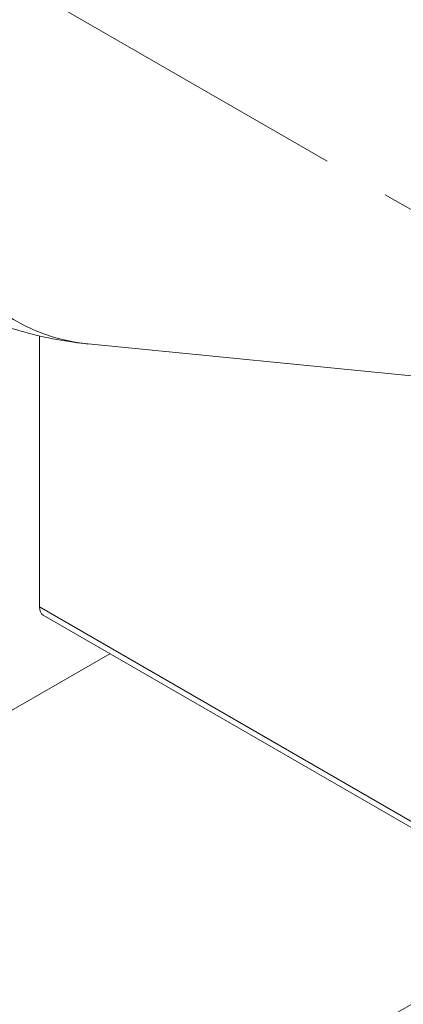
# Model space of a CAD drawing. Header units: millimetres. Extents: x 0 to 420, y 0 to 297.
# Tile 12 of 20: x 324 to 333, y 139 to 161. Entities that reach past the tile are written whole.
import ezdxf

# ---------------------------------------------------------------- set-up
doc = ezdxf.new("R2010")
doc.units = ezdxf.units.MM
doc.linetypes.add('K5LT_AXLED', pattern=[12, 7.5, -1.5, 1.5, -1.5])
doc.linetypes.add('K5LT_THIN', pattern=[0])
doc.layers.add('Системный слой (1)', color=251, linetype='Continuous', true_color=0x6c6c6c)

# ---------------------------------------------------------------- blocks, each defined once
blk = doc.blocks.new('U66')
at = {"layer": 'Системный слой (1)', "color": 7, "linetype": 'K5LT_THIN', "lineweight": 18, "true_color": 0xffffff}
for p, q in [((328.309, 136.141), (335.381, 140.224)), ((320.399, 131.575), (322.238, 132.637))]:
    blk.add_line(p, q, dxfattribs=at)

msp = doc.modelspace()

# ---------------------------------------------------------------- linework, layer by layer
at = {"layer": 'Системный слой (1)', "color": 30, "linetype": 'K5LT_AXLED', "lineweight": 18, "true_color": 0xff8000}
msp.add_line((324.8189, 161.6162), (367.6111, 136.9101), dxfattribs=at)
at = {"layer": 'Системный слой (1)', "color": 7, "linetype": 'K5LT_THIN', "lineweight": 18, "true_color": 0xffffff}
for p, q in [((324.8668, 147.8714), (324.8668, 153.9501)), ((325.9549, 153.77), (334.2492, 152.9484)), ((324.8668, 147.8714), (334.2492, 142.4545)), ((324.9497, 147.6882), (334.2492, 142.3192)), ((326.4467, 146.8239), (315.5911, 140.5564))]:
    msp.add_line(p, q, dxfattribs=at)
for centre, major_axis, ratio, start_param in [((326.6449, 160.736), (-0.69, -6.9659), 0.7543445, 4.796931), ((325.1497, 148.0347), (-0.2, -0.3464), 0.5773503, 5.4977871)]:
    msp.add_ellipse(centre, major_axis=major_axis, ratio=ratio, start_param=start_param, end_param=6.2831853, dxfattribs=at)
msp.add_open_spline([(322.3872, 154.9372), (322.5491, 154.8437), (322.7138, 154.7549), (323.0055, 154.6087), (323.1315, 154.549), (323.3327, 154.4593), (323.407, 154.4273), (323.5565, 154.3653), (323.6316, 154.3353), (323.8557, 154.2493), (324.0058, 154.1963), (324.397, 154.0697), (324.6402, 154.0023), (325.1317, 153.8891), (325.38, 153.8433), (325.738, 153.7937), (325.8463, 153.7808), (325.9549, 153.77)], degree=3, knots=[0, 0, 0, 0, 2.8176769, 2.8176769, 4.919202, 4.919202, 6.1392783, 6.1392783, 7.3593545, 7.3593545, 9.758775, 9.758775, 13.558775, 13.558775, 17.358775, 17.358775, 19, 19, 19, 19], dxfattribs=at)

# ---------------------------------------------------------------- block references
at = {"layer": 'Системный слой (1)'}
msp.add_blockref('U66', (0, 0), dxfattribs=at)

doc.saveas('drawing.dxf')
